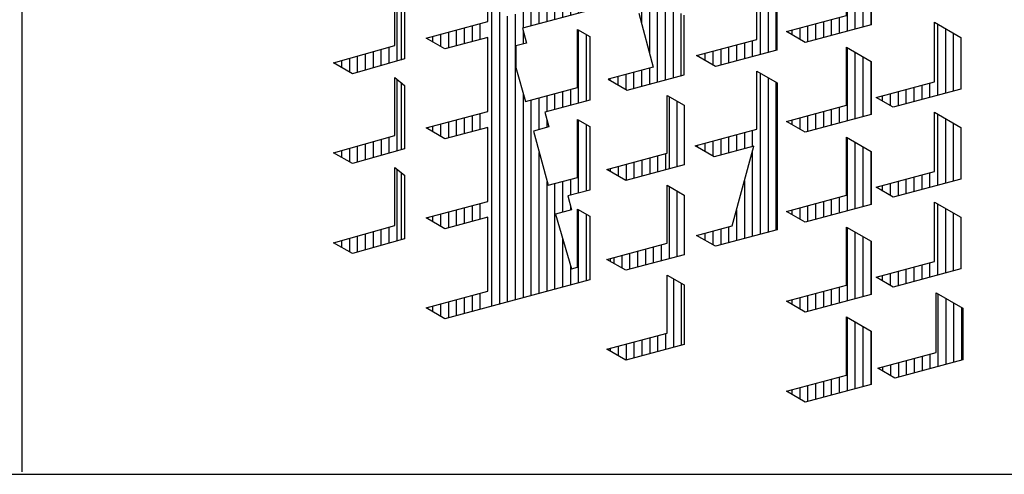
# Model space of a CAD drawing. Extents: x -132501 to 411300, y -42818 to 427495.
# Tile 198 of 256: x 166059 to 166854, y 6632 to 7000. Entities that reach past the tile are written whole.
import ezdxf

# ---------------------------------------------------------------- set-up
doc = ezdxf.new("R2010")
doc.units = 0
doc.header["$LTSCALE"] = 50
doc.layers.get('0').update_dxf_attribs({"linetype": 'CONTINUOUS'})
doc.layers.add('KADER', color=7, linetype='CONTINUOUS')

# ---------------------------------------------------------------- blocks, each defined once
blk = doc.blocks.new('KADERA0')
at = {"layer": 'KADER', "color": 4}
blk.add_line((25, 10), (1179, 10), dxfattribs=at)
blk = doc.blocks.new('BL40', base_point=(518.216, 78.448))
at = {"color": 7, "linetype": 'Continuous'}
for p, q in [((746.539, 264.121), (746.539, 267.213)), ((746.71, 267.073), (746.71, 264.169)), ((746.2, 264.025), (746.2, 264.719)), ((744.5, 263.645), (744.5, 264.242)), ((744.84, 263.64), (744.84, 264.337)), ((745.18, 263.736), (745.18, 264.433)), ((745.52, 263.832), (745.52, 264.528)), ((745.86, 263.929), (745.86, 264.623)), ((743.82, 264.038), (743.82, 264.051)), ((744.16, 263.842), (744.16, 264.146))]:
    blk.add_line(p, q, dxfattribs=at)
blk = doc.blocks.new('BL38', base_point=(518.216, 78.448))
at = {"color": 7, "linetype": 'Continuous'}
for p, q in [((746.539, 256.37), (746.539, 259.462)), ((746.71, 259.322), (746.71, 256.418)), ((745.18, 255.985), (745.18, 256.682)), ((745.52, 256.082), (745.52, 256.777)), ((745.86, 256.178), (745.86, 256.872)), ((746.2, 256.274), (746.2, 256.968)), ((743.82, 256.287), (743.82, 256.3)), ((744.16, 256.091), (744.16, 256.396)), ((744.5, 255.895), (744.5, 256.491)), ((744.84, 255.889), (744.84, 256.586))]:
    blk.add_line(p, q, dxfattribs=at)
blk = doc.blocks.new('BL31', base_point=(518.216, 78.448))
at = {"color": 7, "linetype": 'Continuous'}
for p, q in [((765.919, 268.581), (765.919, 265.41)), ((766.26, 268.385), (766.26, 265.501)), ((766.6, 268.189), (766.6, 265.592)), ((766.94, 267.993), (766.94, 265.683)), ((765.58, 266.006), (765.58, 265.318)), ((763.88, 265.55), (763.88, 265.065)), ((764.22, 265.642), (764.22, 264.954)), ((764.56, 265.733), (764.56, 265.045)), ((764.9, 265.824), (764.9, 265.136)), ((765.24, 265.915), (765.24, 265.227)), ((763.539, 265.459), (763.539, 265.261))]:
    blk.add_line(p, q, dxfattribs=at)
blk = doc.blocks.new('BL30', base_point=(518.216, 78.448))
at = {"color": 7, "linetype": 'Continuous'}
for p, q in [((765.919, 264.706), (765.919, 261.535)), ((766.26, 264.51), (766.26, 261.626)), ((766.6, 264.314), (766.6, 261.717)), ((766.94, 264.118), (766.94, 261.808)), ((765.58, 262.131), (765.58, 261.443)), ((764.22, 261.767), (764.22, 261.079)), ((764.56, 261.858), (764.56, 261.17)), ((764.9, 261.949), (764.9, 261.261)), ((765.24, 262.04), (765.24, 261.352)), ((763.539, 261.584), (763.539, 261.386)), ((763.88, 261.675), (763.88, 261.19))]:
    blk.add_line(p, q, dxfattribs=at)
blk = doc.blocks.new('BL29', base_point=(518.216, 78.448))
at = {"color": 7, "linetype": 'Continuous'}
for p, q in [((765.919, 260.831), (765.919, 257.659)), ((766.26, 260.635), (766.26, 257.75)), ((766.6, 260.439), (766.6, 257.841)), ((766.94, 260.242), (766.94, 257.932)), ((764.22, 257.891), (764.22, 257.203)), ((764.56, 257.982), (764.56, 257.295)), ((764.9, 258.073), (764.9, 257.386)), ((765.24, 258.164), (765.24, 257.477)), ((765.58, 258.256), (765.58, 257.568)), ((763.539, 257.709), (763.539, 257.511)), ((763.88, 257.8), (763.88, 257.314))]:
    blk.add_line(p, q, dxfattribs=at)
blk = doc.blocks.new('BL28', base_point=(518.216, 78.448))
at = {"color": 7, "linetype": 'Continuous'}
for p, q in [((765.919, 256.956), (765.919, 253.784)), ((766.26, 256.76), (766.26, 253.875)), ((766.6, 256.564), (766.6, 253.966)), ((766.94, 256.368), (766.94, 254.057)), ((764.56, 254.107), (764.56, 253.419)), ((764.9, 254.198), (764.9, 253.511)), ((765.24, 254.289), (765.24, 253.602)), ((765.58, 254.38), (765.58, 253.693)), ((763.539, 253.834), (763.539, 253.636)), ((763.88, 253.925), (763.88, 253.439)), ((764.22, 254.016), (764.22, 253.328))]:
    blk.add_line(p, q, dxfattribs=at)
blk = doc.blocks.new('BL27', base_point=(518.216, 78.448))
at = {"color": 7, "linetype": 'Continuous'}
for p, q in [((765.919, 253.081), (765.919, 249.909)), ((766.26, 252.885), (766.26, 250)), ((766.6, 252.689), (766.6, 250.091)), ((766.94, 252.493), (766.94, 250.182)), ((764.56, 250.232), (764.56, 249.544)), ((764.9, 250.323), (764.9, 249.636)), ((765.24, 250.414), (765.24, 249.727)), ((765.58, 250.505), (765.58, 249.818)), ((763.539, 249.959), (763.539, 249.761)), ((763.88, 250.05), (763.88, 249.564)), ((764.22, 250.141), (764.22, 249.453))]:
    blk.add_line(p, q, dxfattribs=at)
blk = doc.blocks.new('BL26', base_point=(518.216, 78.448))
at = {"color": 7, "linetype": 'Continuous'}
for p, q in [((769.83, 254.894), (769.83, 257.965)), ((770.169, 254.985), (770.169, 257.769)), ((770.51, 255.076), (770.51, 257.573)), ((769.15, 254.712), (769.15, 255.337)), ((769.49, 254.803), (769.49, 255.428)), ((767.789, 254.448), (767.789, 254.972)), ((768.13, 254.439), (768.13, 255.063)), ((768.47, 254.53), (768.47, 255.155)), ((768.81, 254.621), (768.81, 255.246)), ((767.45, 254.644), (767.45, 254.881))]:
    blk.add_line(p, q, dxfattribs=at)
blk = doc.blocks.new('BL25', base_point=(518.216, 78.448))
at = {"color": 7, "linetype": 'Continuous'}
for p, q in [((769.83, 258.769), (769.83, 261.84)), ((770.169, 258.86), (770.169, 261.644)), ((770.51, 258.951), (770.51, 261.448)), ((769.15, 258.587), (769.15, 259.212)), ((769.49, 258.678), (769.49, 259.303)), ((767.45, 258.519), (767.45, 258.756)), ((767.789, 258.323), (767.789, 258.847)), ((768.13, 258.314), (768.13, 258.938)), ((768.47, 258.405), (768.47, 259.03)), ((768.81, 258.496), (768.81, 259.121))]:
    blk.add_line(p, q, dxfattribs=at)
blk = doc.blocks.new('BL24', base_point=(518.216, 78.448))
at = {"color": 7, "linetype": 'Continuous'}
for p, q in [((769.83, 262.645), (769.83, 265.715)), ((770.169, 262.736), (770.169, 265.519)), ((770.51, 262.827), (770.51, 265.323)), ((768.81, 262.371), (768.81, 262.996)), ((769.15, 262.462), (769.15, 263.087)), ((769.49, 262.553), (769.49, 263.178)), ((767.45, 262.395), (767.45, 262.632)), ((767.789, 262.199), (767.789, 262.723)), ((768.13, 262.189), (768.13, 262.814)), ((768.47, 262.28), (768.47, 262.905))]:
    blk.add_line(p, q, dxfattribs=at)
blk = doc.blocks.new('BL19', base_point=(518.216, 78.448))
at = {"color": 7, "linetype": 'Continuous'}
for p, q in [((769.83, 254.089), (769.83, 250.956)), ((770.169, 253.893), (770.169, 251.048)), ((770.51, 253.697), (770.51, 251.139)), ((770.85, 253.501), (770.85, 251.23)), ((768.13, 251.126), (768.13, 250.501)), ((768.47, 251.217), (768.47, 250.592)), ((768.81, 251.308), (768.81, 250.683)), ((769.15, 251.399), (769.15, 250.774)), ((769.49, 251.49), (769.49, 250.865)), ((767.45, 250.944), (767.45, 250.769)), ((767.789, 251.035), (767.789, 250.572))]:
    blk.add_line(p, q, dxfattribs=at)
blk = doc.blocks.new('BL16', base_point=(443.087, 112.22))
at = {"color": 7, "linetype": 'Continuous'}
for p, q in [((679.231, 299.959), (679.231, 303.104)), ((679.571, 300.05), (679.571, 302.908)), ((675.491, 287.331), (675.491, 301.978)), ((677.871, 299.594), (677.871, 300.282)), ((678.211, 299.685), (678.211, 300.373)), ((678.551, 299.777), (678.551, 300.464)), ((678.891, 299.868), (678.891, 300.555)), ((675.831, 287.423), (675.831, 300.06)), ((676.511, 287.605), (676.511, 299.918)), ((676.851, 299.321), (676.851, 300.009)), ((677.191, 299.412), (677.191, 300.1)), ((677.531, 299.503), (677.531, 300.191)), ((674.981, 299.508), (674.981, 298.82)), ((676.17, 287.514), (676.17, 299.827)), ((673.281, 299.053), (673.281, 298.528)), ((673.621, 299.144), (673.621, 298.456)), ((673.961, 299.235), (673.961, 298.547)), ((674.301, 299.326), (674.301, 298.638)), ((674.641, 299.417), (674.641, 298.729)), ((676.851, 298.634), (676.851, 299.153)), ((679.231, 296.084), (679.231, 299.229)), ((679.571, 296.175), (679.571, 299.033)), ((672.941, 298.961), (672.941, 298.724)), ((676.851, 287.696), (676.851, 296.474)), ((678.211, 295.811), (678.211, 296.498)), ((678.551, 295.902), (678.551, 296.589)), ((678.891, 295.993), (678.891, 296.68)), ((677.191, 287.787), (677.191, 296.225)), ((677.531, 294.941), (677.531, 296.316)), ((677.871, 295.72), (677.871, 296.407)), ((674.981, 295.633), (674.981, 294.945)), ((673.621, 295.268), (673.621, 294.581)), ((673.961, 295.359), (673.961, 294.672)), ((674.301, 295.451), (674.301, 294.763)), ((674.641, 295.542), (674.641, 294.854)), ((677.871, 295.032), (677.871, 295.346)), ((679.231, 292.208), (679.231, 295.354)), ((672.941, 295.086), (672.941, 294.849)), ((673.281, 295.177), (673.281, 294.653)), ((679.571, 292.299), (679.571, 295.158)), ((677.531, 287.878), (677.531, 293.958)), ((677.871, 287.969), (677.871, 292.688)), ((678.551, 291.385), (678.551, 292.714)), ((678.891, 292.116), (678.891, 292.805)), ((678.211, 288.06), (678.211, 292.623)), ((673.621, 291.393), (673.621, 290.706)), ((673.961, 291.484), (673.961, 290.797)), ((674.301, 291.576), (674.301, 290.888)), ((674.641, 291.667), (674.641, 290.979)), ((674.981, 291.758), (674.981, 291.07)), ((678.891, 291.477), (678.891, 291.604)), ((679.231, 288.334), (679.231, 291.479)), ((672.941, 291.211), (672.941, 290.974)), ((673.281, 291.302), (673.281, 290.778)), ((679.571, 288.425), (679.571, 291.282)), ((678.551, 288.151), (678.551, 290.234)), ((678.891, 288.242), (678.891, 289.07)), ((673.961, 287.609), (673.961, 286.922)), ((674.301, 287.7), (674.301, 287.013)), ((674.641, 287.791), (674.641, 287.104)), ((674.981, 287.882), (674.981, 287.195)), ((672.941, 287.336), (672.941, 287.099)), ((673.281, 287.427), (673.281, 286.902)), ((673.621, 287.518), (673.621, 286.83))]:
    blk.add_line(p, q, dxfattribs=at)
blk = doc.blocks.new('BL8', base_point=(129, 190))
at = {"color": 7, "linetype": 'Continuous'}
for p, q in [((369.054, 367.161), (369.054, 370.267)), ((369.394, 367.252), (369.394, 370.071)), ((368.714, 367.07), (368.714, 367.757)), ((367.014, 366.75), (367.014, 367.302)), ((367.354, 366.705), (367.354, 367.393)), ((367.694, 366.796), (367.694, 367.484)), ((368.034, 366.887), (368.034, 367.575)), ((368.374, 366.978), (368.374, 367.666)), ((366.504, 367.165), (366.504, 367.045)), ((366.674, 366.947), (366.674, 367.211))]:
    blk.add_line(p, q, dxfattribs=at)
blk = doc.blocks.new('BL7', base_point=(129, 190))
at = {"color": 7, "linetype": 'Continuous'}
for p, q in [((369.054, 371.036), (369.054, 374.143)), ((369.394, 371.127), (369.394, 373.946)), ((368.544, 371.587), (368.544, 370.9)), ((368.884, 371.678), (368.884, 370.991)), ((366.844, 371.132), (366.844, 370.724)), ((367.184, 371.223), (367.184, 370.535)), ((367.524, 371.314), (367.524, 370.626)), ((367.864, 371.405), (367.864, 370.717)), ((368.203, 371.496), (368.203, 370.808)), ((366.504, 371.041), (366.504, 370.92))]:
    blk.add_line(p, q, dxfattribs=at)
blk = doc.blocks.new('BL5', base_point=(366.636, 135.725))
at = {"color": 7, "linetype": 'Continuous'}
for p, q in [((617.06, 351.229), (617.06, 353.728)), ((617.4, 351.32), (617.4, 353.819)), ((617.74, 351.411), (617.74, 353.911)), ((618.08, 351.502), (618.08, 354.002)), ((615.7, 350.864), (615.7, 353.364)), ((616.04, 350.955), (616.04, 353.455)), ((616.38, 351.046), (616.38, 353.546)), ((616.719, 351.138), (616.719, 353.637)), ((614.17, 352.954), (614.17, 350.454)), ((612.469, 352.499), (612.469, 349.999)), ((612.81, 352.59), (612.81, 350.09)), ((613.15, 352.681), (613.15, 350.181)), ((613.49, 352.772), (613.49, 350.272)), ((613.83, 352.863), (613.83, 350.363)), ((611.79, 352.317), (611.79, 349.817)), ((612.13, 352.408), (612.13, 349.908)), ((609.41, 351.679), (609.41, 349.179)), ((609.75, 351.77), (609.75, 349.27)), ((610.089, 351.861), (610.089, 349.361)), ((610.43, 351.952), (610.43, 349.452)), ((611.45, 351.663), (611.45, 341.975)), ((608.05, 351.315), (608.05, 348.815)), ((608.39, 351.406), (608.39, 348.906)), ((608.73, 351.497), (608.73, 348.997)), ((609.07, 351.588), (609.07, 349.088)), ((606.18, 348.313), (606.18, 350.813)), ((606.52, 348.404), (606.52, 350.905)), ((615.7, 346.989), (615.7, 350.822)), ((618.08, 347.627), (618.08, 350.814)), ((618.42, 350.023), (618.42, 350.906)), ((618.76, 349.832), (618.76, 350.997)), ((619.1, 349.64), (619.1, 351.088)), ((619.27, 351.133), (619.27, 349.545)), ((604.48, 347.858), (604.48, 350.358)), ((604.82, 347.949), (604.82, 350.449)), ((605.16, 348.04), (605.16, 350.54)), ((605.5, 348.131), (605.5, 350.631)), ((605.839, 348.222), (605.839, 350.722)), ((607.709, 350.661), (607.709, 326.522)), ((616.04, 347.08), (616.04, 350.625)), ((616.38, 347.171), (616.38, 350.429)), ((616.719, 347.262), (616.719, 350.45)), ((617.06, 347.353), (617.06, 350.541)), ((617.4, 347.445), (617.4, 350.632)), ((617.74, 347.536), (617.74, 350.723)), ((604.14, 347.767), (604.14, 350.267)), ((614.85, 349.949), (614.85, 348.815)), ((615.19, 350.04), (615.19, 348.618)), ((601.42, 347.038), (601.42, 349.538)), ((601.76, 347.129), (601.76, 349.629)), ((602.1, 347.22), (602.1, 349.72)), ((602.44, 347.311), (602.44, 349.811)), ((603.459, 331.396), (603.459, 349.522)), ((603.8, 331.458), (603.8, 349.613)), ((611.79, 349.813), (611.79, 345.941)), ((612.13, 349.617), (612.13, 346.032)), ((613.15, 349.493), (613.15, 346.306)), ((613.49, 349.585), (613.49, 346.397)), ((613.83, 349.676), (613.83, 346.488)), ((614.17, 349.767), (614.17, 346.579)), ((614.51, 349.858), (614.51, 349.011)), ((600.4, 346.765), (600.4, 349.265)), ((600.74, 346.856), (600.74, 349.356)), ((601.08, 346.947), (601.08, 349.447)), ((612.469, 349.42), (612.469, 346.123)), ((612.81, 349.402), (612.81, 346.214)), ((608.05, 348.656), (608.05, 344.939)), ((610.089, 348.673), (610.089, 345.485)), ((610.43, 348.764), (610.43, 345.576)), ((610.77, 348.856), (610.77, 347.904)), ((611.11, 348.947), (611.11, 347.708)), ((599.38, 345.19), (599.38, 348.429)), ((599.719, 344.299), (599.719, 348.52)), ((600.06, 342.808), (600.06, 348.611)), ((608.39, 348.459), (608.39, 345.03)), ((608.73, 348.309), (608.73, 345.121)), ((609.07, 348.4), (609.07, 345.212)), ((609.41, 348.491), (609.41, 345.303)), ((609.75, 348.582), (609.75, 345.394)), ((606.86, 346.896), (606.86, 347.808)), ((607.2, 346.7), (607.2, 347.899)), ((604.14, 343.892), (604.14, 347.596)), ((604.48, 343.983), (604.48, 347.399)), ((605.16, 344.165), (605.16, 347.352)), ((605.5, 344.256), (605.5, 347.443)), ((605.839, 344.347), (605.839, 347.535)), ((606.18, 344.438), (606.18, 347.626)), ((606.52, 344.529), (606.52, 347.717)), ((604.82, 344.074), (604.82, 347.261)), ((615.7, 343.114), (615.7, 346.947)), ((618.08, 343.752), (618.08, 346.939)), ((618.42, 346.148), (618.42, 347.03)), ((618.76, 345.956), (618.76, 347.121)), ((619.1, 345.765), (619.1, 347.213)), ((619.27, 347.258), (619.27, 345.669)), ((602.1, 343.345), (602.1, 346.533)), ((602.44, 343.436), (602.44, 346.624)), ((602.78, 345.883), (602.78, 346.715)), ((603.12, 345.686), (603.12, 346.806)), ((616.04, 343.205), (616.04, 346.75)), ((616.38, 343.296), (616.38, 346.554)), ((616.719, 343.387), (616.719, 346.575)), ((617.06, 343.478), (617.06, 346.666)), ((617.4, 343.569), (617.4, 346.757)), ((617.74, 343.661), (617.74, 346.848)), ((600.4, 342.889), (600.4, 346.489)), ((600.74, 342.981), (600.74, 346.293)), ((601.08, 343.072), (601.08, 346.259)), ((601.42, 343.163), (601.42, 346.35)), ((601.76, 343.254), (601.76, 346.442)), ((615.19, 346.165), (615.19, 344.743)), ((599.04, 345.282), (599.04, 345.713)), ((611.79, 345.938), (611.79, 342.554)), ((612.13, 345.742), (612.13, 342.463)), ((613.49, 345.709), (613.49, 342.522)), ((613.83, 345.8), (613.83, 342.613)), ((614.17, 345.891), (614.17, 342.704)), ((614.51, 345.983), (614.51, 345.136)), ((614.85, 346.074), (614.85, 344.939)), ((598.36, 345.466), (598.36, 345.531)), ((598.7, 345.374), (598.7, 345.622)), ((612.469, 345.546), (612.469, 342.372)), ((612.81, 345.527), (612.81, 342.34)), ((613.15, 345.618), (613.15, 342.431)), ((610.43, 344.889), (610.43, 341.701)), ((610.77, 344.98), (610.77, 344.029)), ((611.11, 345.071), (611.11, 343.833)), ((608.05, 344.78), (608.05, 341.064)), ((608.39, 344.583), (608.39, 341.155)), ((608.73, 344.434), (608.73, 341.246)), ((609.07, 344.525), (609.07, 341.337)), ((609.41, 344.616), (609.41, 341.428)), ((609.75, 344.707), (609.75, 341.519)), ((610.089, 344.798), (610.089, 341.61)), ((607.2, 342.824), (607.2, 344.024)), ((604.14, 340.017), (604.14, 343.721)), ((605.5, 340.381), (605.5, 343.568)), ((605.839, 340.472), (605.839, 343.66)), ((606.18, 340.563), (606.18, 343.751)), ((606.52, 340.654), (606.52, 343.842)), ((606.86, 343.021), (606.86, 343.933)), ((604.48, 340.108), (604.48, 343.524)), ((604.82, 340.199), (604.82, 343.386)), ((605.16, 340.29), (605.16, 343.477)), ((618.42, 339.28), (618.42, 343.155)), ((618.76, 339.371), (618.76, 343.246)), ((619.1, 339.462), (619.1, 343.338)), ((619.27, 343.383), (619.27, 339.508)), ((602.44, 339.561), (602.44, 342.749)), ((602.78, 342.008), (602.78, 342.84)), ((603.12, 341.811), (603.12, 342.931)), ((615.7, 341.506), (615.7, 343.071)), ((616.04, 341.415), (616.04, 342.875)), ((616.719, 341.233), (616.719, 342.7)), ((617.06, 341.142), (617.06, 342.791)), ((617.4, 341.051), (617.4, 342.882)), ((617.74, 340.96), (617.74, 342.973)), ((618.08, 340.868), (618.08, 343.064)), ((601.08, 339.199), (601.08, 342.385)), ((601.42, 339.29), (601.42, 342.476)), ((601.76, 339.38), (601.76, 342.567)), ((602.1, 339.471), (602.1, 342.658)), ((615.19, 342.29), (615.19, 338.415)), ((616.38, 341.324), (616.38, 342.679)), ((613.83, 341.925), (613.83, 341.273)), ((614.17, 342.016), (614.17, 341.329)), ((614.51, 342.108), (614.51, 338.233)), ((614.85, 342.199), (614.85, 338.324)), ((600.74, 340.27), (600.74, 341.605)), ((612.81, 341.652), (612.81, 341.547)), ((613.15, 341.743), (613.15, 341.456)), ((613.49, 341.834), (613.49, 341.364)), ((610.43, 341.014), (610.43, 338.981)), ((610.77, 341.105), (610.77, 340.259)), ((608.05, 340.905), (608.05, 330.092)), ((608.39, 340.708), (608.39, 331.361)), ((609.07, 340.65), (609.07, 333.898)), ((609.41, 340.741), (609.41, 335.166)), ((609.75, 340.832), (609.75, 336.269)), ((610.089, 340.923), (610.089, 336.36)), ((607.2, 338.949), (607.2, 340.149)), ((608.73, 340.559), (608.73, 332.12)), ((610.77, 340.153), (610.77, 337.23)), ((604.14, 336.141), (604.14, 339.846)), ((605.839, 336.596), (605.839, 339.784)), ((606.18, 336.687), (606.18, 339.875)), ((606.52, 336.778), (606.52, 339.966)), ((606.86, 339.146), (606.86, 340.057)), ((611.11, 339.957), (611.11, 337.321)), ((617.74, 339.098), (617.74, 339.785)), ((618.08, 339.189), (618.08, 339.876)), ((604.48, 336.232), (604.48, 339.649)), ((604.82, 336.323), (604.82, 339.511)), ((605.16, 336.414), (605.16, 339.602)), ((605.5, 336.505), (605.5, 339.693)), ((616.04, 339), (616.04, 339.33)), ((616.38, 338.804), (616.38, 339.421)), ((616.719, 338.824), (616.719, 339.512)), ((617.06, 338.915), (617.06, 339.603)), ((617.4, 339.007), (617.4, 339.694)), ((602.44, 335.686), (602.44, 338.873)), ((602.78, 338.207), (602.78, 338.964)), ((603.12, 338.03), (603.12, 339.056)), ((615.7, 339.196), (615.7, 339.239)), ((602.1, 335.666), (602.1, 338.782)), ((612.81, 338.464), (612.81, 337.777)), ((613.15, 338.555), (613.15, 337.868)), ((613.49, 338.646), (613.49, 337.959)), ((613.83, 338.737), (613.83, 338.05)), ((614.17, 338.829), (614.17, 338.141)), ((611.79, 338.19), (611.79, 338.188)), ((612.13, 338.282), (612.13, 337.991)), ((612.469, 338.373), (612.469, 337.795)), ((601.42, 337.762), (601.42, 337.913)), ((601.76, 336.714), (601.76, 338.004)), ((610.43, 337.827), (610.43, 336.451)), ((604.14, 332.266), (604.14, 335.97)), ((605.839, 332.721), (605.839, 335.909)), ((606.18, 332.812), (606.18, 336)), ((606.52, 332.903), (606.52, 336.091)), ((606.86, 335.271), (606.86, 336.182)), ((607.2, 335.074), (607.2, 336.273)), ((610.77, 336.279), (610.77, 333.355)), ((611.11, 336.082), (611.11, 333.446)), ((604.48, 332.357), (604.48, 335.774)), ((604.82, 332.448), (604.82, 335.636)), ((605.16, 332.539), (605.16, 335.727)), ((605.5, 332.63), (605.5, 335.818)), ((602.95, 335.135), (602.95, 334.63)), ((602.61, 334.356), (602.61, 333.775)), ((602.95, 334.447), (602.95, 331.26)), ((610.089, 333.86), (610.089, 333.173)), ((610.43, 333.952), (610.43, 333.264)), ((609.07, 333.587), (609.07, 332.211)), ((609.41, 333.678), (609.41, 332.966)), ((609.75, 333.769), (609.75, 333.081)), ((606.18, 328.937), (606.18, 332.125)), ((606.52, 332.217), (606.52, 331.591)), ((606.86, 331.395), (606.86, 332.307)), ((607.2, 331.199), (607.2, 332.398)), ((610.77, 332.403), (610.77, 329.48)), ((611.11, 332.207), (611.11, 329.571)), ((601.93, 331.674), (601.93, 330.986)), ((602.27, 331.765), (602.27, 331.078)), ((602.61, 331.856), (602.61, 331.169)), ((604.14, 328.391), (604.14, 331.993)), ((604.48, 328.482), (604.48, 331.797)), ((604.82, 328.573), (604.82, 331.761)), ((605.16, 328.664), (605.16, 331.852)), ((605.5, 328.755), (605.5, 331.943)), ((605.839, 328.846), (605.839, 332.034)), ((600.57, 331.31), (600.57, 330.992)), ((600.91, 331.401), (600.91, 330.796)), ((601.25, 331.492), (601.25, 330.804)), ((601.589, 331.583), (601.589, 330.895)), ((600.23, 331.219), (600.23, 331.188)), ((603.459, 330.602), (603.459, 330.709)), ((603.8, 329.333), (603.8, 330.8)), ((610.089, 329.985), (610.089, 329.298)), ((610.43, 330.076), (610.43, 329.389)), ((608.73, 329.621), (608.73, 328.933)), ((609.07, 329.712), (609.07, 329.024)), ((609.41, 329.803), (609.41, 329.115)), ((609.75, 329.894), (609.75, 329.206)), ((608.05, 329.439), (608.05, 328.063)), ((608.39, 329.53), (608.39, 328.842)), ((606.52, 320.591), (606.52, 328.341)), ((606.86, 320.682), (606.86, 328.432)), ((607.2, 324.68), (607.2, 328.523)), ((604.82, 327.651), (604.82, 327.885)), ((605.16, 324.101), (605.16, 327.977)), ((605.5, 324.192), (605.5, 328.068)), ((605.839, 323.844), (605.839, 328.159)), ((606.18, 320.5), (606.18, 328.25)), ((604.48, 326.795), (604.48, 327.107)), ((604.82, 325.526), (604.82, 327.198)), ((604.14, 324.447), (604.14, 324.516)), ((604.48, 324.25), (604.48, 324.607)), ((604.82, 324.054), (604.82, 324.698)), ((605.5, 322.988), (605.5, 323.505)), ((605.839, 321.719), (605.839, 323.596)), ((607.2, 320.773), (607.2, 323.448)), ((605.839, 320.409), (605.839, 321.096)), ((604.14, 320.572), (604.14, 320.641)), ((604.48, 320.375), (604.48, 320.732)), ((604.82, 320.179), (604.82, 320.823)), ((605.16, 320.226), (605.16, 320.914)), ((605.5, 320.317), (605.5, 321.005))]:
    blk.add_line(p, q, dxfattribs=at)
blk = doc.blocks.new('BL4', base_point=(129, 190))
at = {"color": 7, "linetype": 'Continuous'}
for p, q in [((372.964, 379.028), (372.964, 375.959)), ((373.304, 378.833), (373.304, 376.05)), ((373.644, 378.639), (373.644, 376.141)), ((371.604, 376.282), (371.604, 375.595)), ((371.944, 376.373), (371.944, 375.686)), ((372.284, 376.465), (372.284, 375.777)), ((372.624, 376.556), (372.624, 375.868)), ((370.244, 375.918), (370.244, 375.903)), ((370.583, 376.009), (370.583, 375.706)), ((370.924, 376.1), (370.924, 375.51)), ((371.264, 376.191), (371.264, 375.504))]:
    blk.add_line(p, q, dxfattribs=at)
blk = doc.blocks.new('BL3', base_point=(129, 190))
at = {"color": 7, "linetype": 'Continuous'}
for p, q in [((372.964, 375.151), (372.964, 368.208)), ((373.304, 374.955), (373.304, 368.299)), ((373.644, 374.759), (373.644, 368.39)), ((371.604, 372.407), (371.604, 371.719)), ((371.944, 372.498), (371.944, 371.81)), ((372.284, 372.589), (372.284, 371.902)), ((372.624, 372.68), (372.624, 371.993)), ((370.244, 372.043), (370.244, 371.976)), ((370.583, 372.134), (370.583, 371.78)), ((370.924, 372.225), (370.924, 371.583)), ((371.264, 372.316), (371.264, 371.628)), ((372.624, 371.785), (372.624, 368.117)), ((372.284, 370.517), (372.284, 368.026)), ((371.944, 369.248), (371.944, 367.935)), ((370.244, 368.167), (370.244, 368.152)), ((370.583, 368.258), (370.583, 367.955)), ((370.924, 368.349), (370.924, 367.759)), ((371.264, 368.44), (371.264, 367.753)), ((371.604, 368.531), (371.604, 367.844))]:
    blk.add_line(p, q, dxfattribs=at)
blk = doc.blocks.new('BL2', base_point=(366.636, 135.725))
at = {"color": 7, "linetype": 'Continuous'}
for p, q in [((606.86, 312.019), (606.86, 309.056)), ((607.2, 311.823), (607.2, 309.147)), ((606.52, 309.653), (606.52, 308.965)), ((604.82, 309.197), (604.82, 308.51)), ((605.16, 309.289), (605.16, 308.601)), ((605.5, 309.38), (605.5, 308.692)), ((605.839, 309.471), (605.839, 308.783)), ((606.18, 309.562), (606.18, 308.874)), ((604.14, 309.015), (604.14, 308.895)), ((604.48, 309.106), (604.48, 308.699))]:
    blk.add_line(p, q, dxfattribs=at)
blk = doc.blocks.new('SNARF')
at = {"color": 1, "linetype": 'Continuous'}
for p, q in [((-10230.3, 728), (-10230.3, 821.7)), ((-10060.5, 747.7), (-10174.3, 717.2)), ((-9986.4, 741.8), (-9962.9, 654.3)), ((-9912.9, 641.9), (-9912.9, 738.2)), ((-10329.9, 701.3), (-10230.3, 728)), ((-10174.3, 717.2), (-10167.9, 693.2)), ((-10299.4, 683.7), (-10329.9, 701.3)), ((-10230.3, 702.2), (-10299.4, 683.7)), ((-10230.3, 582.7), (-10230.3, 702.2)), ((-10085.4, 715.3), (-10065.7, 703.9)), ((-10085.4, 621.5), (-10085.4, 715.3)), ((-10065.7, 703.9), (-10065.7, 601)), ((-10167.9, 693.2), (-10185, 688.6)), ((-10185, 688.6), (-10185, 653.7)), ((-10185, 653.7), (-10169.4, 599)), ((-9962.9, 654.3), (-10035.6, 634.9)), ((-10005.1, 617.2), (-9912.9, 641.9)), ((-10376.8, 518.7), (-10376.8, 634.7)), ((-10370.4, 629.4), (-10370.4, 520.5)), ((-10169.4, 599), (-10085.4, 621.5)), ((-10035.6, 634.9), (-10005.1, 617.2)), ((-10065.7, 601), (-10138, 581.7)), ((-10329.9, 556), (-10230.3, 582.7)), ((-10138, 581.7), (-10131.6, 557.6)), ((-10230.3, 556.9), (-10299.4, 538.4)), ((-10230.3, 437.4), (-10230.3, 556.9)), ((-10131.6, 557.6), (-10156.5, 550.9)), ((-10085.4, 569.9), (-10065.7, 558.6)), ((-10085.4, 476.2), (-10085.4, 569.9)), ((-10065.7, 558.6), (-10065.7, 455.7)), ((-10389.5, 515.1), (-10389.5, 541.1)), ((-10299.4, 538.4), (-10329.9, 556)), ((-10156.5, 550.9), (-10133, 463.4)), ((-10440.5, 500.7), (-10440.5, 526.8)), ((-10427.7, 504.3), (-10427.7, 530.4)), ((-10415, 507.9), (-10415, 534)), ((-10402.2, 511.5), (-10402.2, 537.6)), ((-10478.7, 515.6), (-10478.7, 516.1)), ((-10466, 508.2), (-10466, 519.7)), ((-10453.2, 500.9), (-10453.2, 523.2)), ((-10133, 463.4), (-10085.4, 476.2)), ((-10065.7, 455.7), (-10101.2, 446.1)), ((-10101.2, 446.1), (-10095, 423.8)), ((-10329.9, 410.7), (-10230.3, 437.4)), ((-10095, 423.8), (-10120.7, 416.9)), ((-10120.7, 416.9), (-10094.8, 328.1)), ((-10085.4, 424.6), (-10065.7, 413.2)), ((-10085.4, 330.9), (-10085.4, 424.6)), ((-10299.4, 393.1), (-10329.9, 410.7)), ((-10230.3, 411.6), (-10299.4, 393.1)), ((-10230.3, 292), (-10230.3, 411.6)), ((-10065.7, 413.2), (-10065.7, 310.4)), ((-10094.8, 328.1), (-10085.4, 330.9)), ((-10065.7, 310.4), (-10299.4, 247.7)), ((-10329.9, 265.4), (-10230.3, 292)), ((-10299.4, 247.7), (-10329.9, 265.4))]:
    blk.add_line(p, q, dxfattribs=at)
for points in [[(-9748, 711.9), (-9650.7, 738), (-9650.7, 831.7), (-9610.8, 808.7), (-9610.8, 722.9), (-9717.6, 694.3), (-9748, 711.9)], [(-10479.3, 661.3), (-10380.2, 689.1), (-10380.2, 782.8), (-10364.8, 770.1), (-10364.8, 667.5), (-10448.8, 643.7), (-10479.3, 661.3)], [(-9892.9, 673.1), (-9795.6, 699.2), (-9795.6, 792.9), (-9763.4, 774.5), (-9763.4, 682), (-9862.5, 655.5), (-9892.9, 673.1)], [(-9603.1, 605.4), (-9508.6, 630.8), (-9508.6, 726.8), (-9466, 702.3), (-9466, 618.7), (-9575.4, 589.4), (-9603.1, 605.4)], [(-9748, 566.6), (-9650.7, 592.7), (-9650.7, 686.4), (-9610.8, 663.4), (-9610.8, 577.6), (-9717.6, 549), (-9748, 566.6)], [(-10479.3, 516), (-10380.2, 543.8), (-10380.2, 637.5), (-10364.8, 624.8), (-10364.8, 522.1), (-10448.8, 498.3), (-10479.3, 516)], [(-9895.2, 527.1), (-9795.6, 553.8), (-9795.6, 647.6), (-9763.1, 628.8), (-9763.1, 391.4), (-9862.5, 364.8), (-9892.9, 382.4), (-9835.3, 397.8), (-9800.8, 526.7), (-9864.7, 509.5), (-9895.2, 527.1)], [(-10037.8, 488.9), (-9940.5, 515), (-9940.5, 608.7), (-9913, 592.9), (-9913, 496.6), (-10007.3, 471.3), (-10037.8, 488.9)], [(-9603.1, 460.1), (-9508.6, 485.4), (-9508.6, 581.5), (-9466, 557), (-9466, 473.4), (-9575.4, 444.1), (-9603.1, 460.1)], [(-9748, 421.2), (-9650.7, 447.3), (-9650.7, 541.1), (-9610.8, 518.1), (-9610.8, 432.2), (-9717.6, 403.7), (-9748, 421.2)], [(-10479.3, 370.6), (-10380.2, 398.4), (-10380.2, 492.2), (-10364.8, 479.5), (-10364.8, 376.8), (-10448.8, 353), (-10479.3, 370.6)], [(-10037.8, 343.6), (-9940.5, 369.7), (-9940.5, 463.4), (-9913, 447.6), (-9913, 351.2), (-10007.3, 326), (-10037.8, 343.6)], [(-9603.1, 314.7), (-9508.6, 340.1), (-9508.6, 436.2), (-9466, 411.6), (-9466, 328.1), (-9575.4, 298.8), (-9603.1, 314.7)], [(-9748, 275.9), (-9650.7, 302), (-9650.7, 395.8), (-9610.8, 372.8), (-9610.8, 286.9), (-9717.5, 258.3), (-9748, 275.9)], [(-10037.8, 198.3), (-9940.5, 224.4), (-9940.5, 318.1), (-9913, 302.3), (-9913, 205.9), (-10007.3, 180.7), (-10037.8, 198.3)], [(-9600.4, 167.9), (-9505.8, 193.2), (-9505.8, 289.3), (-9463.2, 264.7), (-9463.2, 181.2), (-9572.7, 151.8), (-9600.4, 167.9)], [(-9748, 130.6), (-9650.7, 156.7), (-9650.7, 250.5), (-9610.8, 227.5), (-9610.8, 141.6), (-9717.5, 113), (-9748, 130.6)]]:
    blk.add_lwpolyline(points, dxfattribs=at)
at = {"color": 1, "xscale": 37.5, "yscale": 37.5, "zscale": 37.5}
for name in ['BL5', 'BL16', 'BL31', 'BL40', 'BL4', 'BL24', 'BL30', 'BL3', 'BL7', 'BL25', 'BL29', 'BL38', 'BL8', 'BL26', 'BL28', 'BL2', 'BL19', 'BL27']:
    blk.add_blockref(name, (-18938.9, -6298.7), dxfattribs=at)

msp = doc.modelspace()

# ---------------------------------------------------------------- linework, layer by layer
at = {"layer": 'KADER', "color": 4}
msp.add_line((166060.9828, 6634.2579), (166060.9828, 10384.2579), dxfattribs=at)

# ---------------------------------------------------------------- block references
at = {"layer": 'KADER', "color": 2, "linetype": 'Continuous', "xscale": 50, "yscale": 50, "zscale": 50}
msp.add_blockref('KADERA0', (115362.9074, 6132.3485), dxfattribs=at)
at = {"layer": 'KADER', "linetype": 'Continuous', "xscale": 0.5, "yscale": 0.5, "zscale": 0.5}
msp.add_blockref('SNARF', (171552.1653, 6634.2579), dxfattribs=at)

doc.saveas('drawing.dxf')
